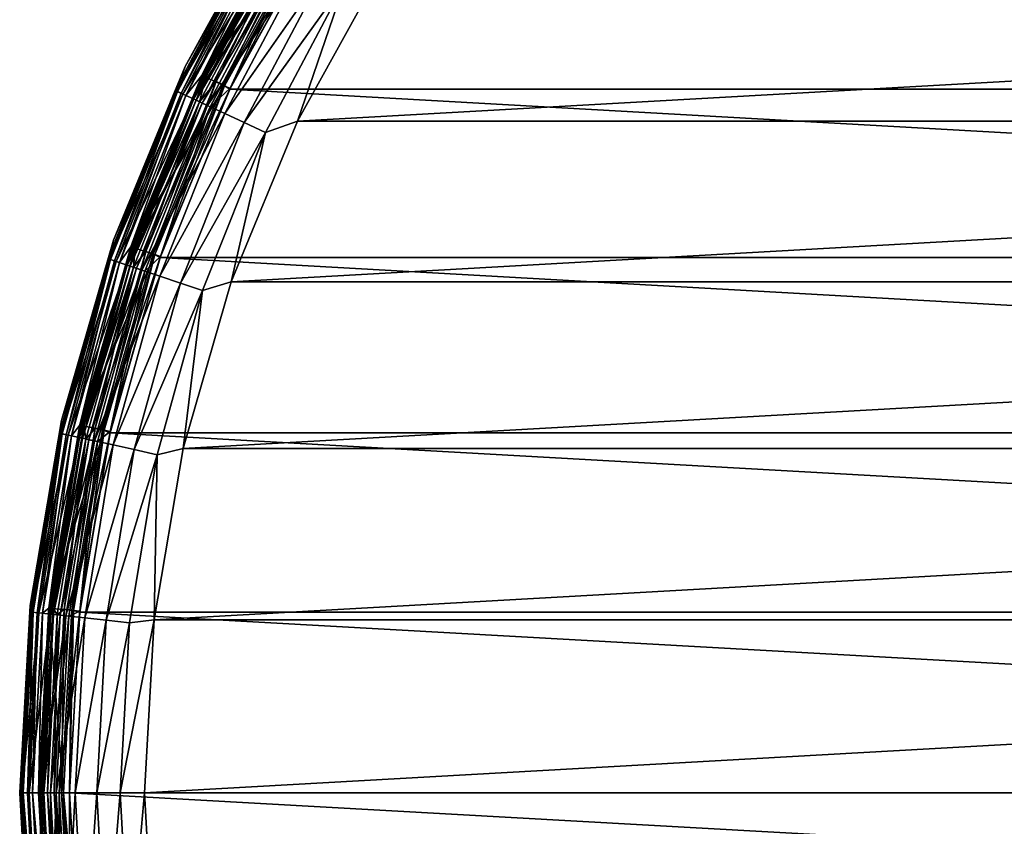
# Model space of a CAD drawing. Header units: metres. Extents: x -27 to 251, y -27 to 27.
# Tile 6 of 53: x -27 to -11, y -1 to 12. Entities that reach past the tile are written whole.
import ezdxf

# ---------------------------------------------------------------- set-up
doc = ezdxf.new("R2010")
doc.units = ezdxf.units.M
doc.layers.add('solid_10271033', color=7, linetype='CONTINUOUS')

msp = doc.modelspace()

# ---------------------------------------------------------------- linework, layer by layer
at = {"layer": 'solid_10271033'}
for points in [[(-24.145966, 11.628084, 149.240707), (-24.145966, 11.628084, 177.440704), (-22.692209, 14.25846, 177.440704)], [(-22.930843, 13.797031, 177.830887), (-22.692209, 14.25846, 177.440704), (-24.145966, 11.628084, 177.440704)], [(-22.692209, 14.258459, 149.240707), (-24.145966, 11.628084, 149.240707), (-22.692209, 14.25846, 177.440704)], [(-22.951265, 13.809319, 149.14827), (-24.145966, 11.628084, 149.240707), (-22.692209, 14.258459, 149.240707)], [(-22.099525, 13.885888, 148.940704), (-23.880013, 11.48877, 148.940704), (-22.442833, 14.091341, 148.940704)], [(-22.78615, 13.709971, 148.955399), (-22.442833, 14.091341, 148.940704), (-23.880013, 11.48877, 148.940704)], [(-23.875675, 11.497918, 0.85), (-23.875685, 11.4979, 145.550003), (-22.438206, 14.098826, 145.550003)], [(-22.687508, 13.650621, 145.738052), (-22.438206, 14.098826, 145.550003), (-23.875685, 11.4979, 145.550003)], [(-22.438192, 14.098849, 0.85), (-23.875675, 11.497918, 0.85), (-22.438206, 14.098826, 145.550003)], [(-23.860447, 11.490585, 0.721096), (-23.875675, 11.497918, 0.85), (-22.438192, 14.098849, 0.85)], [(-23.860447, 11.490585, 0.721096), (-22.438192, 14.098849, 0.85), (-22.42388, 14.089858, 0.721096)], [(-23.860447, 11.490585, 0.721096), (-22.42388, 14.089858, 0.721096), (-23.815498, 11.46894, 0.60034)], [(-22.42388, 14.089858, 0.721096), (-22.381638, 14.063315, 0.60034), (-23.815498, 11.46894, 0.60034)], [(-23.815498, 11.46894, 0.60034), (-22.381638, 14.063315, 0.60034), (-22.58139, 13.586772, 0.496632)], [(-22.099525, 13.885888, 148.940704), (-23.515501, 11.323792, 148.940704), (-23.880013, 11.48877, 148.940704)], [(-23.650536, 11.389498, 0.417053), (-22.226606, 13.965902, 0.417053), (-23.541784, 11.337126, 0.367037)], [(-22.58139, 13.586772, 0.496632), (-22.226606, 13.965902, 0.417053), (-23.650536, 11.389498, 0.417053)], [(-22.226606, 13.965902, 0.417053), (-22.124403, 13.901684, 0.367037), (-23.541784, 11.337126, 0.367037)], [(-23.541784, 11.337126, 0.367037), (-22.124403, 13.901684, 0.367037), (-22.022839, 13.820079, 0.35)], [(-22.099525, 13.885888, 148.940704), (-23.42519, 11.280977, 149.04071), (-23.515501, 11.323792, 148.940704)], [(-22.099525, 13.885888, 148.940704), (-22.01483, 13.832834, 149.04071), (-23.42519, 11.280977, 149.04071)], [(-24.309774, 11.2469, 149.14827), (-24.145966, 11.628084, 149.240707), (-22.951265, 13.809319, 149.14827)], [(-24.309774, 11.2469, 149.14827), (-22.951265, 13.809319, 149.14827), (-24.271122, 11.229017, 149.064529)], [(-22.930843, 13.797031, 177.830887), (-24.145966, 11.628084, 177.440704), (-24.288143, 11.236892, 177.830887)], [(-22.930843, 13.797031, 177.830887), (-24.288143, 11.236892, 177.830887), (-22.833195, 13.738277, 178.206436)], [(-24.288143, 11.236892, 177.830887), (-24.184715, 11.18904, 178.206436), (-22.833195, 13.738277, 178.206436)], [(-22.951265, 13.809319, 149.14827), (-22.914774, 13.787362, 149.064529), (-24.271122, 11.229017, 149.064529)], [(-24.271122, 11.229017, 149.064529), (-22.914774, 13.787362, 149.064529), (-24.210855, 11.201135, 148.998062)], [(-22.914774, 13.787362, 149.064529), (-22.857876, 13.753127, 148.998062), (-24.210855, 11.201135, 148.998062)], [(-24.210855, 11.201135, 148.998062), (-22.857876, 13.753127, 148.998062), (-24.134886, 11.165987, 148.955399)], [(-22.833195, 13.738277, 178.206436), (-24.184715, 11.18904, 178.206436), (-22.674585, 13.642845, 178.552505)], [(-22.857876, 13.753127, 148.998062), (-22.78615, 13.709971, 148.955399), (-24.134886, 11.165987, 148.955399)], [(-23.541784, 11.337126, 0.367037), (-22.022839, 13.820079, 0.35), (-23.43211, 11.266599, 0.35)], [(-23.43211, 11.266599, 0.35), (-22.022839, 13.820079, 0.35), (23.432093, 11.266635, 0.35)], [(-23.42519, 11.280977, 149.04071), (-22.01483, 13.832834, 149.04071), (-23.425005, 11.281363, 146.291626)], [(-22.01483, 13.832834, 149.04071), (-22.014961, 13.832622, 146.291626), (-23.425005, 11.281363, 146.291626)], [(-23.425005, 11.281363, 146.291626), (-22.014961, 13.832622, 146.291626), (-22.420059, 13.489701, 146.200653)], [(-22.022839, 13.820079, 0.35), (22.022816, 13.820117, 0.35), (23.432093, 11.266635, 0.35)], [(-24.184715, 11.18904, 178.206436), (-24.016718, 11.111317, 178.552505), (-22.674585, 13.642845, 178.552505)], [(-24.134886, 11.165987, 148.955399), (-22.78615, 13.709971, 148.955399), (-23.880013, 11.48877, 148.940704)], [(-22.687508, 13.650621, 145.738052), (-23.875685, 11.4979, 145.550003), (-24.030405, 11.117649, 145.738052)], [(-22.687508, 13.650621, 145.738052), (-24.030405, 11.117649, 145.738052), (-22.63089, 13.616555, 145.915726)], [(-24.030405, 11.117649, 145.738052), (-23.970436, 11.089905, 145.915726), (-22.63089, 13.616555, 145.915726)], [(-22.674585, 13.642845, 178.552505), (-24.016718, 11.111317, 178.552505), (-22.461123, 13.514409, 178.855759)], [(-22.63089, 13.616555, 145.915726), (-23.970436, 11.089905, 145.915726), (-22.540041, 13.561893, 146.072876)], [(-23.918005, 11.065647, 0.496632), (-22.58139, 13.586772, 0.496632), (-23.650536, 11.389498, 0.417053)], [(-23.815498, 11.46894, 0.60034), (-22.58139, 13.586772, 0.496632), (-23.918005, 11.065647, 0.496632)], [(-24.016718, 11.111317, 178.552505), (-23.790619, 11.006713, 178.855759), (-22.461123, 13.514409, 178.855759)], [(-23.970436, 11.089905, 145.915726), (-23.874208, 11.045384, 146.072876), (-22.540041, 13.561893, 146.072876)], [(-22.540041, 13.561893, 146.072876), (-23.874208, 11.045384, 146.072876), (-22.420059, 13.489701, 146.200653)], [(-23.874208, 11.045384, 146.072876), (-23.747124, 10.986589, 146.200653), (-22.420059, 13.489701, 146.200653)], [(-22.461123, 13.514409, 178.855759), (-23.790619, 11.006713, 178.855759), (-22.201027, 13.357915, 179.104523)], [(-23.425005, 11.281363, 146.291626), (-22.420059, 13.489701, 146.200653), (-23.747124, 10.986589, 146.200653)], [(-23.790619, 11.006713, 178.855759), (-23.515129, 10.879257, 179.104523), (-22.201027, 13.357915, 179.104523)], [(-22.201027, 13.357915, 179.104523), (-23.515129, 10.879257, 179.104523), (-21.904314, 13.179388, 179.289215)], [(-23.515129, 10.879257, 179.104523), (-23.200851, 10.733857, 179.289215), (-21.904314, 13.179388, 179.289215)], [(-21.904314, 13.179388, 179.289215), (-23.200851, 10.733857, 179.289215), (-21.582407, 12.985703, 179.40274)], [(21.001457, 13.189996, 179.440704), (-21.001457, 13.189996, 179.440704), (-22.346546, 10.754969, 179.440704)], [(-21.582407, 12.985703, 179.40274), (-22.346546, 10.754969, 179.440704), (-21.001457, 13.189996, 179.440704)], [(22.346546, 10.754969, 179.440704), (21.001457, 13.189996, 179.440704), (-22.346546, 10.754969, 179.440704)], [(-23.200851, 10.733857, 179.289215), (-22.859892, 10.576112, 179.40274), (-21.582407, 12.985703, 179.40274)], [(-21.582407, 12.985703, 179.40274), (-22.859892, 10.576112, 179.40274), (-22.346546, 10.754969, 179.440704)], [(-25.296074, 8.851479, 149.240707), (-25.296074, 8.851479, 177.440704), (-24.145966, 11.628084, 177.440704)], [(-24.288143, 11.236892, 177.830887), (-24.145966, 11.628084, 177.440704), (-25.296074, 8.851479, 177.440704)], [(-24.145966, 11.628084, 149.240707), (-25.296074, 8.851479, 149.240707), (-24.145966, 11.628084, 177.440704)], [(-24.309774, 11.2469, 149.14827), (-25.296074, 8.851479, 149.240707), (-24.145966, 11.628084, 149.240707)], [(-23.515501, 11.323792, 148.940704), (-25.016294, 8.742668, 148.940704), (-23.880013, 11.48877, 148.940704)], [(-24.134886, 11.165987, 148.955399), (-23.880013, 11.48877, 148.940704), (-25.016294, 8.742668, 148.940704)], [(-25.012909, 8.752394, 0.85), (-25.012913, 8.75238, 145.550003), (-23.875685, 11.4979, 145.550003)], [(-24.030405, 11.117649, 145.738052), (-23.875685, 11.4979, 145.550003), (-25.012913, 8.75238, 145.550003)], [(-23.875675, 11.497918, 0.85), (-25.012909, 8.752394, 0.85), (-23.875685, 11.4979, 145.550003)], [(-24.996954, 8.746813, 0.721096), (-25.012909, 8.752394, 0.85), (-23.875675, 11.497918, 0.85)], [(-24.996954, 8.746813, 0.721096), (-23.875675, 11.497918, 0.85), (-23.860447, 11.490585, 0.721096)], [(-24.996954, 8.746813, 0.721096), (-23.860447, 11.490585, 0.721096), (-24.949865, 8.730335, 0.60034)], [(-23.860447, 11.490585, 0.721096), (-23.815498, 11.46894, 0.60034), (-24.949865, 8.730335, 0.60034)], [(-24.949865, 8.730335, 0.60034), (-23.815498, 11.46894, 0.60034), (-23.918005, 11.065647, 0.496632)], [(-24.777044, 8.669863, 0.417053), (-23.650536, 11.389498, 0.417053), (-24.663115, 8.629997, 0.367037)], [(-23.918005, 11.065647, 0.496632), (-23.650536, 11.389498, 0.417053), (-24.777044, 8.669863, 0.417053)], [(-23.650536, 11.389498, 0.417053), (-23.541784, 11.337126, 0.367037), (-24.663115, 8.629997, 0.367037)], [(-25.383274, 8.552621, 149.14827), (-25.296074, 8.851479, 149.240707), (-24.309774, 11.2469, 149.14827)], [(-25.383274, 8.552621, 149.14827), (-24.309774, 11.2469, 149.14827), (-25.342915, 8.539022, 149.064529)], [(-24.288143, 11.236892, 177.830887), (-25.296074, 8.851479, 177.440704), (-25.360687, 8.545011, 177.830887)], [(-24.288143, 11.236892, 177.830887), (-25.360687, 8.545011, 177.830887), (-24.184715, 11.18904, 178.206436)], [(-24.309774, 11.2469, 149.14827), (-24.271122, 11.229017, 149.064529), (-25.342915, 8.539022, 149.064529)], [(-25.342915, 8.539022, 149.064529), (-24.271122, 11.229017, 149.064529), (-25.279985, 8.517819, 148.998062)], [(-24.271122, 11.229017, 149.064529), (-24.210855, 11.201135, 148.998062), (-25.279985, 8.517819, 148.998062)], [(-23.515501, 11.323792, 148.940704), (-24.635597, 8.619479, 148.940704), (-25.016294, 8.742668, 148.940704)], [(-24.663115, 8.629997, 0.367037), (-23.541784, 11.337126, 0.367037), (-23.43211, 11.266599, 0.35)], [(-24.663115, 8.629997, 0.367037), (-23.43211, 11.266599, 0.35), (-24.546486, 8.571466, 0.35)], [(-23.515501, 11.323792, 148.940704), (-24.540966, 8.587255, 149.04071), (-24.635597, 8.619479, 148.940704)], [(-24.546486, 8.571466, 0.35), (-23.43211, 11.266599, 0.35), (24.546469, 8.571517, 0.35)], [(-24.541018, 8.587108, 146.291626), (-23.425005, 11.281363, 146.291626), (-23.747124, 10.986589, 146.200653)], [(-23.42519, 11.280977, 149.04071), (-23.425005, 11.281363, 146.291626), (-24.541018, 8.587108, 146.291626)], [(-24.540966, 8.587255, 149.04071), (-23.42519, 11.280977, 149.04071), (-24.541018, 8.587108, 146.291626)], [(-23.515501, 11.323792, 148.940704), (-23.42519, 11.280977, 149.04071), (-24.540966, 8.587255, 149.04071)], [(-23.43211, 11.266599, 0.35), (23.432093, 11.266635, 0.35), (24.546469, 8.571517, 0.35)], [(-25.360687, 8.545011, 177.830887), (-25.252691, 8.508622, 178.206436), (-24.184715, 11.18904, 178.206436)], [(-25.279985, 8.517819, 148.998062), (-24.210855, 11.201135, 148.998062), (-25.200661, 8.491092, 148.955399)], [(-24.184715, 11.18904, 178.206436), (-25.252691, 8.508622, 178.206436), (-24.016718, 11.111317, 178.552505)], [(-25.252691, 8.508622, 178.206436), (-25.077274, 8.449517, 178.552505), (-24.016718, 11.111317, 178.552505)], [(-24.210855, 11.201135, 148.998062), (-24.134886, 11.165987, 148.955399), (-25.200661, 8.491092, 148.955399)], [(-25.200661, 8.491092, 148.955399), (-24.134886, 11.165987, 148.955399), (-25.016294, 8.742668, 148.940704)], [(-24.030405, 11.117649, 145.738052), (-25.012913, 8.75238, 145.550003), (-25.091568, 8.454333, 145.738052)], [(-24.030405, 11.117649, 145.738052), (-25.091568, 8.454333, 145.738052), (-23.970436, 11.089905, 145.915726)], [(-25.091568, 8.454333, 145.738052), (-25.02895, 8.433235, 145.915726), (-23.970436, 11.089905, 145.915726)], [(-24.016718, 11.111317, 178.552505), (-25.077274, 8.449517, 178.552505), (-23.790619, 11.006713, 178.855759)], [(-23.970436, 11.089905, 145.915726), (-25.02895, 8.433235, 145.915726), (-23.874208, 11.045384, 146.072876)], [(-25.02895, 8.433235, 145.915726), (-24.928473, 8.399381, 146.072876), (-23.874208, 11.045384, 146.072876)], [(-24.974203, 8.414789, 0.496632), (-23.918005, 11.065647, 0.496632), (-24.777044, 8.669863, 0.417053)], [(-24.949865, 8.730335, 0.60034), (-23.918005, 11.065647, 0.496632), (-24.974203, 8.414789, 0.496632)], [(-23.874208, 11.045384, 146.072876), (-24.928473, 8.399381, 146.072876), (-23.747124, 10.986589, 146.200653)], [(-25.077274, 8.449517, 178.552505), (-24.841192, 8.369972, 178.855759), (-23.790619, 11.006713, 178.855759)], [(-24.928473, 8.399381, 146.072876), (-24.795776, 8.354671, 146.200653), (-23.747124, 10.986589, 146.200653)], [(-23.790619, 11.006713, 178.855759), (-24.841192, 8.369972, 178.855759), (-23.515129, 10.879257, 179.104523)], [(-24.541018, 8.587108, 146.291626), (-23.747124, 10.986589, 146.200653), (-24.795776, 8.354671, 146.200653)], [(-24.841192, 8.369972, 178.855759), (-24.553535, 8.273049, 179.104523), (-23.515129, 10.879257, 179.104523)], [(-23.515129, 10.879257, 179.104523), (-24.553535, 8.273049, 179.104523), (-23.200851, 10.733857, 179.289215)], [(-24.553535, 8.273049, 179.104523), (-24.225382, 8.162481, 179.289215), (-23.200851, 10.733857, 179.289215)], [(-23.200851, 10.733857, 179.289215), (-24.225382, 8.162481, 179.289215), (-22.859892, 10.576112, 179.40274)], [(22.346546, 10.754969, 179.440704), (-22.346546, 10.754969, 179.440704), (-23.410378, 8.184908, 179.440704)], [(-22.859892, 10.576112, 179.40274), (-23.410378, 8.184908, 179.440704), (-22.346546, 10.754969, 179.440704)], [(23.410378, 8.184908, 179.440704), (22.346546, 10.754969, 179.440704), (-23.410378, 8.184908, 179.440704)], [(-24.225382, 8.162481, 179.289215), (-23.869364, 8.042525, 179.40274), (-22.859892, 10.576112, 179.40274)], [(-22.859892, 10.576112, 179.40274), (-23.869364, 8.042525, 179.40274), (-23.410378, 8.184908, 179.440704)], [(-26.128069, 5.963561, 149.240707), (-26.128069, 5.963561, 177.440704), (-25.296074, 8.851479, 177.440704)], [(-25.360687, 8.545011, 177.830887), (-25.296074, 8.851479, 177.440704), (-26.128069, 5.963561, 177.440704)], [(-25.296074, 8.851479, 149.240707), (-26.128069, 5.963561, 149.240707), (-25.296074, 8.851479, 177.440704)], [(-25.383274, 8.552621, 149.14827), (-26.128069, 5.963561, 149.240707), (-25.296074, 8.851479, 149.240707)], [(-24.635597, 8.619479, 148.940704), (-25.838221, 5.885122, 148.940704), (-25.016294, 8.742668, 148.940704)], [(-25.200661, 8.491092, 148.955399), (-25.016294, 8.742668, 148.940704), (-25.838221, 5.885122, 148.940704)], [(-25.83559, 5.896804, 0.85), (-25.835592, 5.896795, 145.550003), (-25.012913, 8.75238, 145.550003)], [(-25.091568, 8.454333, 145.738052), (-25.012913, 8.75238, 145.550003), (-25.835592, 5.896795, 145.550003)], [(-25.012909, 8.752394, 0.85), (-25.83559, 5.896804, 0.85), (-25.012913, 8.75238, 145.550003)], [(-25.819111, 5.893044, 0.721096), (-25.83559, 5.896804, 0.85), (-25.012909, 8.752394, 0.85)], [(-25.819111, 5.893044, 0.721096), (-25.012909, 8.752394, 0.85), (-24.996954, 8.746813, 0.721096)], [(-25.819111, 5.893044, 0.721096), (-24.996954, 8.746813, 0.721096), (-25.770473, 5.881942, 0.60034)], [(-24.996954, 8.746813, 0.721096), (-24.949865, 8.730335, 0.60034), (-25.770473, 5.881942, 0.60034)], [(-25.770473, 5.881942, 0.60034), (-24.949865, 8.730335, 0.60034), (-24.974203, 8.414789, 0.496632)], [(-26.159176, 5.75807, 149.14827), (-26.128069, 5.963561, 149.240707), (-25.383274, 8.552621, 149.14827)], [(-26.159176, 5.75807, 149.14827), (-25.383274, 8.552621, 149.14827), (-26.117584, 5.748915, 149.064529)], [(-25.360687, 8.545011, 177.830887), (-26.128069, 5.963561, 177.440704), (-26.1359, 5.752946, 177.830887)], [(-25.360687, 8.545011, 177.830887), (-26.1359, 5.752946, 177.830887), (-25.252691, 8.508622, 178.206436)], [(-25.383274, 8.552621, 149.14827), (-25.342915, 8.539022, 149.064529), (-26.117584, 5.748915, 149.064529)], [(-26.117584, 5.748915, 149.064529), (-25.342915, 8.539022, 149.064529), (-26.052732, 5.73464, 148.998062)], [(-25.342915, 8.539022, 149.064529), (-25.279985, 8.517819, 148.998062), (-26.052732, 5.73464, 148.998062)], [(-24.635597, 8.619479, 148.940704), (-25.445717, 5.807286, 148.940704), (-25.838221, 5.885122, 148.940704)], [(-25.591969, 5.8412, 0.417053), (-24.777044, 8.669863, 0.417053), (-25.474291, 5.814341, 0.367037)], [(-24.974203, 8.414789, 0.496632), (-24.777044, 8.669863, 0.417053), (-25.591969, 5.8412, 0.417053)], [(-24.777044, 8.669863, 0.417053), (-24.663115, 8.629997, 0.367037), (-25.474291, 5.814341, 0.367037)], [(-25.474291, 5.814341, 0.367037), (-24.663115, 8.629997, 0.367037), (-24.546486, 8.571466, 0.35)], [(-25.474291, 5.814341, 0.367037), (-24.546486, 8.571466, 0.35), (-25.352673, 5.765589, 0.35)], [(-24.635597, 8.619479, 148.940704), (-25.348125, 5.785544, 149.04071), (-25.445717, 5.807286, 148.940704)], [(-25.352673, 5.765589, 0.35), (-24.546486, 8.571466, 0.35), (25.352655, 5.765663, 0.35)], [(-25.348196, 5.785231, 146.291626), (-24.541018, 8.587108, 146.291626), (-24.795776, 8.354671, 146.200653)], [(-25.348125, 5.785544, 149.04071), (-24.541018, 8.587108, 146.291626), (-25.348196, 5.785231, 146.291626)], [(-24.635597, 8.619479, 148.940704), (-24.540966, 8.587255, 149.04071), (-25.348125, 5.785544, 149.04071)], [(-25.348125, 5.785544, 149.04071), (-24.540966, 8.587255, 149.04071), (-24.541018, 8.587108, 146.291626)], [(-24.546486, 8.571466, 0.35), (24.546469, 8.571517, 0.35), (25.352655, 5.765663, 0.35)], [(-26.1359, 5.752946, 177.830887), (-26.024603, 5.728448, 178.206436), (-25.252691, 8.508622, 178.206436)], [(-26.052732, 5.73464, 148.998062), (-25.279985, 8.517819, 148.998062), (-25.970982, 5.716646, 148.955399)], [(-25.252691, 8.508622, 178.206436), (-26.024603, 5.728448, 178.206436), (-25.077274, 8.449517, 178.552505)], [(-26.024603, 5.728448, 178.206436), (-25.843824, 5.688656, 178.552505), (-25.077274, 8.449517, 178.552505)], [(-25.279985, 8.517819, 148.998062), (-25.200661, 8.491092, 148.955399), (-25.970982, 5.716646, 148.955399)], [(-25.970982, 5.716646, 148.955399), (-25.200661, 8.491092, 148.955399), (-25.838221, 5.885122, 148.940704)], [(-25.091568, 8.454333, 145.738052), (-25.835592, 5.896795, 145.550003), (-25.858553, 5.691898, 145.738052)], [(-25.091568, 8.454333, 145.738052), (-25.858553, 5.691898, 145.738052), (-25.02895, 8.433235, 145.915726)], [(-25.858553, 5.691898, 145.738052), (-25.794022, 5.677693, 145.915726), (-25.02895, 8.433235, 145.915726)], [(-25.077274, 8.449517, 178.552505), (-25.843824, 5.688656, 178.552505), (-24.841192, 8.369972, 178.855759)], [(-25.843824, 5.688656, 178.552505), (-25.600527, 5.635102, 178.855759), (-24.841192, 8.369972, 178.855759)], [(-25.02895, 8.433235, 145.915726), (-25.794022, 5.677693, 145.915726), (-24.928473, 8.399381, 146.072876)], [(-25.794022, 5.677693, 145.915726), (-25.690474, 5.654901, 146.072876), (-24.928473, 8.399381, 146.072876)], [(-25.770473, 5.881942, 0.60034), (-24.974203, 8.414789, 0.496632), (-25.737602, 5.665275, 0.496632)], [(-25.737602, 5.665275, 0.496632), (-24.974203, 8.414789, 0.496632), (-25.591969, 5.8412, 0.417053)], [(-24.928473, 8.399381, 146.072876), (-25.690474, 5.654901, 146.072876), (-24.795776, 8.354671, 146.200653)], [(-24.841192, 8.369972, 178.855759), (-25.600527, 5.635102, 178.855759), (-24.553535, 8.273049, 179.104523)], [(-25.690474, 5.654901, 146.072876), (-25.553722, 5.6248, 146.200653), (-24.795776, 8.354671, 146.200653)], [(-25.600527, 5.635102, 178.855759), (-25.304077, 5.569849, 179.104523), (-24.553535, 8.273049, 179.104523)], [(-25.348196, 5.785231, 146.291626), (-24.795776, 8.354671, 146.200653), (-25.553722, 5.6248, 146.200653)], [(-24.553535, 8.273049, 179.104523), (-25.304077, 5.569849, 179.104523), (-24.225382, 8.162481, 179.289215)], [(-25.304077, 5.569849, 179.104523), (-24.965891, 5.495408, 179.289215), (-24.225382, 8.162481, 179.289215)], [(-24.225382, 8.162481, 179.289215), (-24.965891, 5.495408, 179.289215), (-23.869364, 8.042525, 179.40274)], [(23.410378, 8.184908, 179.440704), (-23.410378, 8.184908, 179.440704), (-24.179693, 5.51196, 179.440704)], [(-23.869364, 8.042525, 179.40274), (-24.179693, 5.51196, 179.440704), (-23.410378, 8.184908, 179.440704)], [(24.179693, 5.51196, 179.440704), (23.410378, 8.184908, 179.440704), (-24.179693, 5.51196, 179.440704)], [(-24.965891, 5.495408, 179.289215), (-24.598991, 5.414648, 179.40274), (-23.869364, 8.042525, 179.40274)], [(-23.869364, 8.042525, 179.40274), (-24.598991, 5.414648, 179.40274), (-24.179693, 5.51196, 179.440704)], [(-26.631487, 3.000648, 149.240707), (-26.631487, 3.000648, 177.440704), (-26.128069, 5.963561, 177.440704)], [(-26.1359, 5.752946, 177.830887), (-26.128069, 5.963561, 177.440704), (-26.631487, 3.000648, 177.440704)], [(-26.128069, 5.963561, 149.240707), (-26.631487, 3.000648, 149.240707), (-26.128069, 5.963561, 177.440704)], [(-26.159176, 5.75807, 149.14827), (-26.631487, 3.000648, 149.240707), (-26.128069, 5.963561, 149.240707)], [(-25.445717, 5.807286, 148.940704), (-26.3347, 2.954865, 148.940704), (-25.838221, 5.885122, 148.940704)], [(-25.970982, 5.716646, 148.955399), (-25.838221, 5.885122, 148.940704), (-26.3347, 2.954865, 148.940704)], [(-25.83559, 5.896804, 0.85), (-26.333374, 2.967058, 0.85), (-25.835592, 5.896795, 145.550003)], [(-26.316578, 2.965166, 0.721096), (-26.333374, 2.967058, 0.85), (-25.83559, 5.896804, 0.85)], [(-26.333374, 2.967058, 0.85), (-26.333374, 2.967054, 145.550003), (-25.835592, 5.896795, 145.550003)], [(-25.858553, 5.691898, 145.738052), (-25.835592, 5.896795, 145.550003), (-26.333374, 2.967054, 145.550003)], [(-26.316578, 2.965166, 0.721096), (-25.83559, 5.896804, 0.85), (-25.819111, 5.893044, 0.721096)], [(-26.316578, 2.965166, 0.721096), (-25.819111, 5.893044, 0.721096), (-26.267002, 2.95958, 0.60034)], [(-25.819111, 5.893044, 0.721096), (-25.770473, 5.881942, 0.60034), (-26.267002, 2.95958, 0.60034)], [(-26.267002, 2.95958, 0.60034), (-25.770473, 5.881942, 0.60034), (-25.737602, 5.665275, 0.496632)], [(-26.085058, 2.93908, 0.417053), (-25.591969, 5.8412, 0.417053), (-25.965113, 2.925566, 0.367037)], [(-25.737602, 5.665275, 0.496632), (-25.591969, 5.8412, 0.417053), (-26.085058, 2.93908, 0.417053)], [(-25.591969, 5.8412, 0.417053), (-25.474291, 5.814341, 0.367037), (-25.965113, 2.925566, 0.367037)], [(-26.628387, 2.896012, 149.14827), (-26.631487, 3.000648, 149.240707), (-26.159176, 5.75807, 149.14827)], [(-26.1359, 5.752946, 177.830887), (-26.631487, 3.000648, 177.440704), (-26.604692, 2.893435, 177.830887)], [(-26.628387, 2.896012, 149.14827), (-26.159176, 5.75807, 149.14827), (-26.586048, 2.891407, 149.064529)], [(-26.1359, 5.752946, 177.830887), (-26.604692, 2.893435, 177.830887), (-26.024603, 5.728448, 178.206436)], [(-26.604692, 2.893435, 177.830887), (-26.4914, 2.881113, 178.206436), (-26.024603, 5.728448, 178.206436)], [(-26.159176, 5.75807, 149.14827), (-26.117584, 5.748915, 149.064529), (-26.586048, 2.891407, 149.064529)], [(-26.586048, 2.891407, 149.064529), (-26.117584, 5.748915, 149.064529), (-26.520033, 2.884228, 148.998062)], [(-26.117584, 5.748915, 149.064529), (-26.052732, 5.73464, 148.998062), (-26.520033, 2.884228, 148.998062)], [(-26.520033, 2.884228, 148.998062), (-26.052732, 5.73464, 148.998062), (-26.436817, 2.875177, 148.955399)], [(-26.024603, 5.728448, 178.206436), (-26.4914, 2.881113, 178.206436), (-25.843824, 5.688656, 178.552505)], [(-26.4914, 2.881113, 178.206436), (-26.307379, 2.8611, 178.552505), (-25.843824, 5.688656, 178.552505)], [(-26.052732, 5.73464, 148.998062), (-25.970982, 5.716646, 148.955399), (-26.436817, 2.875177, 148.955399)], [(-26.436817, 2.875177, 148.955399), (-25.970982, 5.716646, 148.955399), (-26.3347, 2.954865, 148.940704)], [(-25.445717, 5.807286, 148.940704), (-25.935896, 2.922158, 148.940704), (-26.3347, 2.954865, 148.940704)], [(-25.858553, 5.691898, 145.738052), (-26.333374, 2.967054, 145.550003), (-26.322372, 2.862731, 145.738052)], [(-25.858553, 5.691898, 145.738052), (-26.322372, 2.862731, 145.738052), (-25.794022, 5.677693, 145.915726)], [(-25.843824, 5.688656, 178.552505), (-26.307379, 2.8611, 178.552505), (-25.600527, 5.635102, 178.855759)], [(-25.965113, 2.925566, 0.367037), (-25.474291, 5.814341, 0.367037), (-25.352673, 5.765589, 0.35)], [(-25.965113, 2.925566, 0.367037), (-25.352673, 5.765589, 0.35), (-25.838615, 2.892395, 0.35)], [(-25.445717, 5.807286, 148.940704), (-25.836517, 2.911076, 149.04071), (-25.935896, 2.922158, 148.940704)], [(-25.838615, 2.892395, 0.35), (-25.352673, 5.765589, 0.35), (25.838608, 2.892467, 0.35)], [(-25.445717, 5.807286, 148.940704), (-25.348125, 5.785544, 149.04071), (-25.836517, 2.911076, 149.04071)], [(-25.836517, 2.911076, 149.04071), (-25.348125, 5.785544, 149.04071), (-25.836475, 2.911455, 146.291626)], [(-25.348125, 5.785544, 149.04071), (-25.348196, 5.785231, 146.291626), (-25.836475, 2.911455, 146.291626)], [(-25.836475, 2.911455, 146.291626), (-25.348196, 5.785231, 146.291626), (-25.553722, 5.6248, 146.200653)], [(-25.352673, 5.765589, 0.35), (25.352655, 5.765663, 0.35), (25.838608, 2.892467, 0.35)], [(-26.322372, 2.862731, 145.738052), (-26.256683, 2.855586, 145.915726), (-25.794022, 5.677693, 145.915726)], [(-26.307379, 2.8611, 178.552505), (-26.059717, 2.834165, 178.855759), (-25.600527, 5.635102, 178.855759)], [(-26.267002, 2.95958, 0.60034), (-25.737602, 5.665275, 0.496632), (-26.199251, 2.84934, 0.496632)], [(-25.794022, 5.677693, 145.915726), (-26.256683, 2.855586, 145.915726), (-25.690474, 5.654901, 146.072876)], [(-26.256683, 2.855586, 145.915726), (-26.151278, 2.844123, 146.072876), (-25.690474, 5.654901, 146.072876)], [(-26.199251, 2.84934, 0.496632), (-25.737602, 5.665275, 0.496632), (-26.085058, 2.93908, 0.417053)], [(-25.690474, 5.654901, 146.072876), (-26.151278, 2.844123, 146.072876), (-25.553722, 5.6248, 146.200653)], [(-26.151278, 2.844123, 146.072876), (-26.012074, 2.828983, 146.200653), (-25.553722, 5.6248, 146.200653)], [(-25.600527, 5.635102, 178.855759), (-26.059717, 2.834165, 178.855759), (-25.304077, 5.569849, 179.104523)], [(-26.059717, 2.834165, 178.855759), (-25.75795, 2.801346, 179.104523), (-25.304077, 5.569849, 179.104523)], [(-25.836475, 2.911455, 146.291626), (-25.553722, 5.6248, 146.200653), (-26.012074, 2.828983, 146.200653)], [(-25.304077, 5.569849, 179.104523), (-25.75795, 2.801346, 179.104523), (-24.965891, 5.495408, 179.289215)], [(-25.75795, 2.801346, 179.104523), (-25.413698, 2.763906, 179.289215), (-24.965891, 5.495408, 179.289215)], [(-24.965891, 5.495408, 179.289215), (-25.413698, 2.763906, 179.289215), (-24.598991, 5.414648, 179.40274)], [(-25.413698, 2.763906, 179.289215), (-25.040216, 2.723288, 179.40274), (-24.598991, 5.414648, 179.40274)], [(-24.598991, 5.414648, 179.40274), (-25.040216, 2.723288, 179.40274), (-24.644875, 2.769225, 179.440704)], [(24.179693, 5.51196, 179.440704), (-24.179693, 5.51196, 179.440704), (-24.644875, 2.769225, 179.440704)], [(-24.598991, 5.414648, 179.40274), (-24.644875, 2.769225, 179.440704), (-24.179693, 5.51196, 179.440704)], [(24.644875, 2.769225, 179.440704), (24.179693, 5.51196, 179.440704), (-24.644875, 2.769225, 179.440704)], [(-26.631487, 3.000648, 177.440704), (-26.799999, 0, 149.240707), (-26.799999, 0, 177.440704)], [(-26.631487, 3.000648, 149.240707), (-26.799999, 0, 149.240707), (-26.631487, 3.000648, 177.440704)], [(-26.785404, 0, 149.14827), (-26.799999, 0, 149.240707), (-26.631487, 3.000648, 149.240707)], [(-26.604692, 2.893435, 177.830887), (-26.631487, 3.000648, 177.440704), (-26.799999, 0, 177.440704)], [(-26.628387, 2.896012, 149.14827), (-26.785404, 0, 149.14827), (-26.631487, 3.000648, 149.240707)], [(-26.604692, 2.893435, 177.830887), (-26.799999, 0, 177.440704), (-26.76157, 0, 177.830887)], [(-26.628387, 2.896012, 149.14827), (-26.742815, 0, 149.064529), (-26.785404, 0, 149.14827)], [(-26.604692, 2.893435, 177.830887), (-26.76157, 0, 177.830887), (-26.4914, 2.881113, 178.206436)], [(-26.4914, 2.881113, 178.206436), (-26.76157, 0, 177.830887), (-26.647608, 0, 178.206436)], [(-26.628387, 2.896012, 149.14827), (-26.586048, 2.891407, 149.064529), (-26.742815, 0, 149.064529)], [(-26.586048, 2.891407, 149.064529), (-26.676413, 0, 148.998062), (-26.742815, 0, 149.064529)], [(-26.586048, 2.891407, 149.064529), (-26.520033, 2.884228, 148.998062), (-26.676413, 0, 148.998062)], [(-26.520033, 2.884228, 148.998062), (-26.592705, 0, 148.955399), (-26.676413, 0, 148.998062)], [(-26.4914, 2.881113, 178.206436), (-26.647608, 0, 178.206436), (-26.307379, 2.8611, 178.552505)], [(-26.307379, 2.8611, 178.552505), (-26.647608, 0, 178.206436), (-26.462503, 0, 178.552505)], [(-26.520033, 2.884228, 148.998062), (-26.436817, 2.875177, 148.955399), (-26.592705, 0, 148.955399)], [(-26.436817, 2.875177, 148.955399), (-26.5, 0, 148.940704), (-26.592705, 0, 148.955399)], [(-26.333374, 2.967058, 0.85), (-26.5, 0, 0.85), (-26.333374, 2.967054, 145.550003)], [(-26.483099, 0, 0.721096), (-26.5, 0, 0.85), (-26.333374, 2.967058, 0.85)], [(-26.333374, 2.967054, 145.550003), (-26.5, 0, 0.85), (-26.5, 0, 145.550003)], [(-26.322372, 2.862731, 145.738052), (-26.333374, 2.967054, 145.550003), (-26.5, 0, 145.550003)], [(-26.1, 0, 148.940704), (-26.5, 0, 148.940704), (-26.3347, 2.954865, 148.940704)], [(-26.436817, 2.875177, 148.955399), (-26.3347, 2.954865, 148.940704), (-26.5, 0, 148.940704)], [(-26.322372, 2.862731, 145.738052), (-26.5, 0, 145.550003), (-26.477585, 0, 145.738052)], [(-26.483099, 0, 0.721096), (-26.333374, 2.967058, 0.85), (-26.316578, 2.965166, 0.721096)], [(-26.483099, 0, 0.721096), (-26.316578, 2.965166, 0.721096), (-26.433208, 0, 0.60034)], [(-26.322372, 2.862731, 145.738052), (-26.477585, 0, 145.738052), (-26.256683, 2.855586, 145.915726)], [(-26.477585, 0, 145.738052), (-26.411509, 0, 145.915726), (-26.256683, 2.855586, 145.915726)], [(-26.307379, 2.8611, 178.552505), (-26.462503, 0, 178.552505), (-26.059717, 2.834165, 178.855759)], [(-26.316578, 2.965166, 0.721096), (-26.267002, 2.95958, 0.60034), (-26.433208, 0, 0.60034)], [(-26.433208, 0, 0.60034), (-26.267002, 2.95958, 0.60034), (-26.353739, 0, 0.496632)], [(-26.256683, 2.855586, 145.915726), (-26.411509, 0, 145.915726), (-26.151278, 2.844123, 146.072876)], [(-26.411509, 0, 145.915726), (-26.305481, 0, 146.072876), (-26.151278, 2.844123, 146.072876)], [(-26.267002, 2.95958, 0.60034), (-26.199251, 2.84934, 0.496632), (-26.353739, 0, 0.496632)], [(-26.353739, 0, 0.496632), (-26.199251, 2.84934, 0.496632), (-26.250113, 0, 0.417053)], [(-25.935896, 2.922158, 148.940704), (-26.1, 0, 148.940704), (-26.3347, 2.954865, 148.940704)], [(-26.151278, 2.844123, 146.072876), (-26.305481, 0, 146.072876), (-26.012074, 2.828983, 146.200653)], [(-26.250113, 0, 0.417053), (-26.085058, 2.93908, 0.417053), (-26.12941, 0, 0.367037)], [(-26.199251, 2.84934, 0.496632), (-26.085058, 2.93908, 0.417053), (-26.250113, 0, 0.417053)], [(-25.836475, 2.911455, 146.291626), (-26.165457, 0, 146.200653), (-26, 0, 146.291626)], [(-25.836475, 2.911455, 146.291626), (-26.012074, 2.828983, 146.200653), (-26.165457, 0, 146.200653)], [(-26.085058, 2.93908, 0.417053), (-25.965113, 2.925566, 0.367037), (-26.12941, 0, 0.367037)], [(-26.12941, 0, 0.367037), (-25.965113, 2.925566, 0.367037), (-26, 0, 0.35)], [(-25.935896, 2.922158, 148.940704), (-26, 0, 149.04071), (-26.1, 0, 148.940704)], [(-25.965113, 2.925566, 0.367037), (-25.838615, 2.892395, 0.35), (-26, 0, 0.35)], [(-25.935896, 2.922158, 148.940704), (-25.836517, 2.911076, 149.04071), (-26, 0, 149.04071)], [(-25.836517, 2.911076, 149.04071), (-25.836475, 2.911455, 146.291626), (-26, 0, 146.291626)], [(-25.836517, 2.911076, 149.04071), (-26, 0, 146.291626), (-26, 0, 149.04071)], [(-26, 0, 0.35), (-25.838615, 2.892395, 0.35), (26, 0, 0.35)], [(-25.838615, 2.892395, 0.35), (25.838608, 2.892467, 0.35), (26, 0, 0.35)], [(-26.059717, 2.834165, 178.855759), (-26.462503, 0, 178.552505), (-26.213381, 0, 178.855759)], [(-26.305481, 0, 146.072876), (-26.165457, 0, 146.200653), (-26.012074, 2.828983, 146.200653)], [(-26.059717, 2.834165, 178.855759), (-26.213381, 0, 178.855759), (-25.75795, 2.801346, 179.104523)], [(-25.75795, 2.801346, 179.104523), (-26.213381, 0, 178.855759), (-25.909834, 0, 179.104523)], [(-25.75795, 2.801346, 179.104523), (-25.909834, 0, 179.104523), (-25.413698, 2.763906, 179.289215)], [(-25.413698, 2.763906, 179.289215), (-25.909834, 0, 179.104523), (-25.563553, 0, 179.289215)], [(-25.413698, 2.763906, 179.289215), (-25.563553, 0, 179.289215), (-25.040216, 2.723288, 179.40274)], [(-25.040216, 2.723288, 179.40274), (-25.563553, 0, 179.289215), (-25.18787, 0, 179.40274)], [(-25.18787, 0, 179.40274), (-24.799999, 0, 179.440704), (-24.644875, 2.769225, 179.440704)], [(-25.040216, 2.723288, 179.40274), (-25.18787, 0, 179.40274), (-24.644875, 2.769225, 179.440704)], [(24.644875, 2.769225, 179.440704), (-24.644875, 2.769225, 179.440704), (-24.799999, 0, 179.440704)], [(24.799999, 0, 179.440704), (24.644875, 2.769225, 179.440704), (-24.799999, 0, 179.440704)], [(-26.628387, -2.896012, 149.14827), (-26.799999, 0, 149.240707), (-26.785404, 0, 149.14827)], [(-26.785404, 0, 149.14827), (-26.742815, 0, 149.064529), (-26.586048, -2.891407, 149.064529)], [(-26.628387, -2.896012, 149.14827), (-26.785404, 0, 149.14827), (-26.586048, -2.891407, 149.064529)], [(-26.742815, 0, 149.064529), (-26.676413, 0, 148.998062), (-26.520033, -2.884228, 148.998062)], [(-26.586048, -2.891407, 149.064529), (-26.742815, 0, 149.064529), (-26.520033, -2.884228, 148.998062)], [(-26.676413, 0, 148.998062), (-26.592705, 0, 148.955399), (-26.436817, -2.875177, 148.955399)], [(-26.520033, -2.884228, 148.998062), (-26.676413, 0, 148.998062), (-26.436817, -2.875177, 148.955399)], [(-26.592705, 0, 148.955399), (-26.5, 0, 148.940704), (-26.334696, -2.954898, 148.940704)], [(-26.436817, -2.875177, 148.955399), (-26.592705, 0, 148.955399), (-26.334696, -2.954898, 148.940704)], [(-26.5, 0, 145.550003), (-26.5, 0, 0.85), (-26.333374, -2.967058, 0.85)], [(-26.316578, -2.965166, 0.721096), (-26.333374, -2.967058, 0.85), (-26.5, 0, 0.85)], [(-26.333374, -2.967054, 145.550003), (-26.5, 0, 145.550003), (-26.333374, -2.967058, 0.85)], [(-26.316578, -2.965166, 0.721096), (-26.5, 0, 0.85), (-26.483099, 0, 0.721096)], [(-26.477585, 0, 145.738052), (-26.5, 0, 145.550003), (-26.333374, -2.967054, 145.550003)], [(-26.267002, -2.95958, 0.60034), (-26.483099, 0, 0.721096), (-26.433208, 0, 0.60034)], [(-26.316578, -2.965166, 0.721096), (-26.483099, 0, 0.721096), (-26.267002, -2.95958, 0.60034)], [(-26.199251, -2.84934, 0.496632), (-26.433208, 0, 0.60034), (-26.353739, 0, 0.496632)], [(-26.267002, -2.95958, 0.60034), (-26.433208, 0, 0.60034), (-26.199251, -2.84934, 0.496632)], [(-26.085058, -2.93908, 0.417053), (-26.353739, 0, 0.496632), (-26.250113, 0, 0.417053)], [(-26.199251, -2.84934, 0.496632), (-26.353739, 0, 0.496632), (-26.085058, -2.93908, 0.417053)], [(-25.965113, -2.925566, 0.367037), (-26.250113, 0, 0.417053), (-26.12941, 0, 0.367037)], [(-26.085058, -2.93908, 0.417053), (-26.250113, 0, 0.417053), (-25.965113, -2.925566, 0.367037)], [(-26.12941, 0, 0.367037), (-26, 0, 0.35), (-25.838608, -2.892467, 0.35)], [(-25.965113, -2.925566, 0.367037), (-26.12941, 0, 0.367037), (-25.838608, -2.892467, 0.35)], [(25.838615, -2.892395, 0.35), (-26, 0, 0.35), (26, 0, 0.35)], [(25.838615, -2.892395, 0.35), (-25.838608, -2.892467, 0.35), (-26, 0, 0.35)], [(-26.799999, 0, 177.440704), (-26.799999, 0, 149.240707), (-26.631487, -3.000648, 149.240707)], [(-26.628387, -2.896012, 149.14827), (-26.631487, -3.000648, 149.240707), (-26.799999, 0, 149.240707)], [(-26.631487, -3.000648, 177.440704), (-26.799999, 0, 177.440704), (-26.631487, -3.000648, 149.240707)], [(-26.76157, 0, 177.830887), (-26.799999, 0, 177.440704), (-26.631487, -3.000648, 177.440704)], [(-26.604692, -2.893435, 177.830887), (-26.76157, 0, 177.830887), (-26.631487, -3.000648, 177.440704)], [(-26.604692, -2.893435, 177.830887), (-26.647608, 0, 178.206436), (-26.76157, 0, 177.830887)], [(-26.4914, -2.881113, 178.206436), (-26.462503, 0, 178.552505), (-26.647608, 0, 178.206436)], [(-26.604692, -2.893435, 177.830887), (-26.4914, -2.881113, 178.206436), (-26.647608, 0, 178.206436)], [(-25.935896, -2.922158, 148.940704), (-26.334696, -2.954898, 148.940704), (-26.5, 0, 148.940704)], [(-25.935896, -2.922158, 148.940704), (-26.5, 0, 148.940704), (-26.1, 0, 148.940704)], [(-26.4914, -2.881113, 178.206436), (-26.307379, -2.8611, 178.552505), (-26.462503, 0, 178.552505)], [(-26.322372, -2.862731, 145.738052), (-26.477585, 0, 145.738052), (-26.333374, -2.967054, 145.550003)], [(-26.322372, -2.862731, 145.738052), (-26.411509, 0, 145.915726), (-26.477585, 0, 145.738052)], [(-26.307379, -2.8611, 178.552505), (-26.213381, 0, 178.855759), (-26.462503, 0, 178.552505)], [(-26.256683, -2.855586, 145.915726), (-26.305481, 0, 146.072876), (-26.411509, 0, 145.915726)], [(-26.322372, -2.862731, 145.738052), (-26.256683, -2.855586, 145.915726), (-26.411509, 0, 145.915726)], [(-26.307379, -2.8611, 178.552505), (-26.059717, -2.834165, 178.855759), (-26.213381, 0, 178.855759)], [(-26.151278, -2.844123, 146.072876), (-26.165457, 0, 146.200653), (-26.305481, 0, 146.072876)], [(-26.256683, -2.855586, 145.915726), (-26.151278, -2.844123, 146.072876), (-26.305481, 0, 146.072876)], [(-26.059717, -2.834165, 178.855759), (-25.909834, 0, 179.104523), (-26.213381, 0, 178.855759)], [(-26.012074, -2.828983, 146.200653), (-26, 0, 146.291626), (-26.165457, 0, 146.200653)], [(-26.151278, -2.844123, 146.072876), (-26.012074, -2.828983, 146.200653), (-26.165457, 0, 146.200653)], [(-26.1, 0, 148.940704), (-26, 0, 149.04071), (-25.836517, -2.911076, 149.04071)], [(-25.935896, -2.922158, 148.940704), (-26.1, 0, 148.940704), (-25.836517, -2.911076, 149.04071)], [(-26.059717, -2.834165, 178.855759), (-25.75795, -2.801346, 179.104523), (-25.909834, 0, 179.104523)], [(-25.836475, -2.911455, 146.291626), (-26, 0, 146.291626), (-26.012074, -2.828983, 146.200653)], [(-26, 0, 149.04071), (-26, 0, 146.291626), (-25.836475, -2.911455, 146.291626)], [(-25.836517, -2.911076, 149.04071), (-26, 0, 149.04071), (-25.836475, -2.911455, 146.291626)], [(-25.75795, -2.801346, 179.104523), (-25.563553, 0, 179.289215), (-25.909834, 0, 179.104523)], [(-25.75795, -2.801346, 179.104523), (-25.413698, -2.763906, 179.289215), (-25.563553, 0, 179.289215)], [(-25.413698, -2.763906, 179.289215), (-25.18787, 0, 179.40274), (-25.563553, 0, 179.289215)], [(-25.413698, -2.763906, 179.289215), (-25.040216, -2.723288, 179.40274), (-25.18787, 0, 179.40274)], [(-25.18787, 0, 179.40274), (-25.040216, -2.723288, 179.40274), (-24.799999, 0, 179.440704)], [(-25.040216, -2.723288, 179.40274), (-24.644875, -2.769225, 179.440704), (-24.799999, 0, 179.440704)], [(-24.644875, -2.769225, 179.440704), (24.799999, 0, 179.440704), (-24.799999, 0, 179.440704)], [(-24.644875, -2.769225, 179.440704), (24.644875, -2.769225, 179.440704), (24.799999, 0, 179.440704)]]:
    msp.add_3dface(points, dxfattribs=at)

doc.saveas('drawing.dxf')
